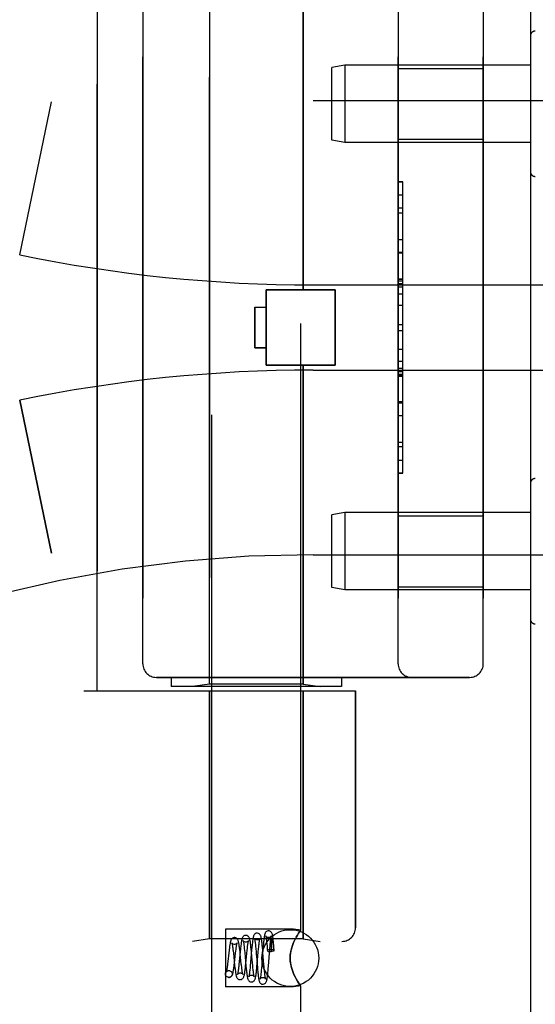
# Model space of a CAD drawing. Header units: inches. Extents: x 0 to 243, y 0 to 157.
# Tile 5 of 256: x 26.25 to 27.38, y 44.46 to 46.62. Entities that reach past the tile are written whole.
import ezdxf

# ---------------------------------------------------------------- set-up
doc = ezdxf.new("R2010")
doc.units = ezdxf.units.IN
doc.header["$LTSCALE"] = 13.357143
doc.header["$MEASUREMENT"] = 0
doc.linetypes.add('HIDDEN', pattern=[0.2, 0.1, -0.1])
doc.layers.get('0').update_dxf_attribs({"linetype": 'CONTINUOUS'})
doc.layers.add('LEFTHAND_DOOR_ASSEMBLY', color=7, linetype='CONTINUOUS')
doc.layers.add('RIGHTHAND_DOOR_ASSEMBLY', color=7, linetype='CONTINUOUS')

msp = doc.modelspace()

# ---------------------------------------------------------------- linework, layer by layer
at = {"color": 3, "linetype": 'Continuous'}
msp.add_line((27.3737, 112.9674), (27.3737, 41.1754), dxfattribs=at)
at = {"layer": 'LEFTHAND_DOOR_ASSEMBLY', "color": 8, "linetype": 'HIDDEN'}
for p, q in [((26.6717, 44.4184), (26.6717, 47.2664)), ((26.8677, 44.6199), (26.8677, 47.2664)), ((26.4197, 45.1464), (26.4197, 46.7464)), ((26.6667, 45.1617), (26.6667, 46.7312)), ((26.8727, 46.0294), (26.8727, 46.7312)), ((26.5197, 46.6864), (26.5197, 45.2064)), ((27.0822, 45.2064), (27.0822, 46.6864)), ((27.2697, 46.6864), (27.2697, 45.2064)), ((27.3737, 46.5888), (27.3737, 46.2891)), ((26.9646, 46.5239), (26.9362, 46.5189)), ((26.9362, 46.3589), (26.9362, 46.5189)), ((27.3737, 46.5239), (26.9646, 46.5239)), ((26.9646, 46.5239), (26.9646, 46.3539)), ((27.0822, 46.5169), (27.2697, 46.5169)), ((26.8947, 46.4464), (28.3127, 46.4464)), ((26.2487, 46.1065), (26.3185, 46.4431)), ((26.9646, 46.3539), (26.9362, 46.3589)), ((27.0822, 46.3609), (27.2697, 46.3609)), ((27.3737, 46.3539), (26.9646, 46.3539)), ((27.0922, 46.2674), (27.0822, 46.2674)), ((27.0822, 46.2672), (27.0922, 46.2672)), ((27.0922, 45.6255), (27.0922, 46.2674)), ((27.0922, 46.2091), (27.0822, 46.2091)), ((27.0822, 46.1989), (27.0922, 46.1989)), ((27.0822, 46.1401), (27.0922, 46.1401)), ((27.0922, 46.1098), (27.0822, 46.1098)), ((26.8947, 46.0402), (27.8623, 46.0402)), ((27.0922, 46.0532), (27.0822, 46.0532)), ((27.0922, 46.0531), (27.0822, 46.0531)), ((27.0822, 46.0528), (27.0922, 46.0528)), ((26.7917, 46.0294), (26.9437, 46.0294)), ((26.7917, 45.8634), (26.7917, 46.0294)), ((26.9437, 45.8634), (26.9437, 46.0294)), ((26.7667, 45.9914), (26.7917, 45.9914)), ((26.7667, 45.9914), (26.7667, 45.9014)), ((27.0922, 45.9949), (27.0822, 45.9949)), ((27.0822, 45.9527), (27.0922, 45.9527)), ((26.7667, 45.9014), (26.7917, 45.9014)), ((26.7917, 45.8634), (26.9437, 45.8634)), ((26.8727, 45.1617), (26.8727, 45.8634)), ((27.0822, 45.8726), (27.0922, 45.8726)), ((26.8947, 45.8527), (27.8623, 45.8527)), ((27.0822, 45.857), (27.0922, 45.857)), ((27.0822, 45.8494), (27.0922, 45.8494)), ((27.0822, 45.844), (27.0922, 45.844)), ((27.0822, 45.8392), (27.0922, 45.8392)), ((26.2487, 45.7864), (26.3185, 45.4498)), ((27.0822, 45.7808), (27.0922, 45.7808)), ((27.0822, 45.6545), (27.0922, 45.6545)), ((27.0822, 45.6255), (27.0922, 45.6255)), ((27.3737, 45.6038), (27.3737, 45.3041)), ((26.9646, 45.5389), (26.9362, 45.5339)), ((27.3737, 45.5389), (26.9646, 45.5389)), ((26.9646, 45.5389), (26.9646, 45.3689)), ((26.9362, 45.3739), (26.9362, 45.5339)), ((27.0822, 45.5319), (27.2697, 45.5319)), ((26.8947, 45.4464), (28.3127, 45.4464)), ((26.9646, 45.3689), (26.9362, 45.3739)), ((27.3737, 45.3689), (26.9646, 45.3689)), ((27.0822, 45.3759), (27.2697, 45.3759)), ((27.2397, 45.1764), (26.5497, 45.1764)), ((26.5822, 45.1764), (26.5822, 45.1564)), ((26.9572, 45.1764), (26.9572, 45.1564)), ((26.3897, 45.1464), (26.9885, 45.1464)), ((26.9572, 45.1564), (26.5822, 45.1564)), ((26.6667, 45.1617), (26.6292, 45.1564)), ((26.8727, 45.1617), (26.6667, 45.1617)), ((26.6667, 45.1464), (26.6667, 44.6005)), ((26.8727, 45.1617), (26.9102, 45.1564)), ((26.8727, 45.1464), (26.8727, 44.6005)), ((26.9885, 45.1464), (26.9885, 44.6252)), ((26.8517, 44.6219), (26.7017, 44.6219)), ((26.7017, 44.6219), (26.7017, 44.4949)), ((26.8677, 44.6199), (26.8517, 44.6219)), ((24.8947, 44.5952), (26.9585, 44.5952)), ((26.6667, 44.6005), (26.6292, 44.5952)), ((26.8727, 44.6005), (26.6667, 44.6005)), ((26.7586, 44.5778), (26.7581, 44.583)), ((26.76, 44.5814), (26.7595, 44.5757)), ((26.7679, 44.5877), (26.7683, 44.5837)), ((26.7683, 44.5837), (26.7687, 44.5794)), ((26.7747, 44.5785), (26.7751, 44.583)), ((26.7835, 44.5816), (26.783, 44.5867)), ((26.784, 44.5761), (26.7835, 44.5816)), ((26.785, 44.5838), (26.7845, 44.578)), ((26.7926, 44.5938), (26.793, 44.59)), ((26.7996, 44.5788), (26.8001, 44.5852)), ((26.8001, 44.5852), (26.8005, 44.5891)), ((26.8025, 44.5862), (26.8024, 44.5848)), ((26.8024, 44.5848), (26.8024, 44.5832)), ((26.8024, 44.5832), (26.8024, 44.5806)), ((26.8026, 44.5904), (26.8025, 44.5895)), ((26.8025, 44.5895), (26.8025, 44.5885)), ((26.8025, 44.5885), (26.8025, 44.5874)), ((26.8025, 44.5874), (26.8025, 44.5862)), ((26.8026, 44.5919), (26.8026, 44.5912)), ((26.8026, 44.5912), (26.8026, 44.5904)), ((26.8074, 44.5868), (26.8072, 44.5882)), ((26.8076, 44.5852), (26.8074, 44.5868)), ((26.8078, 44.5835), (26.8076, 44.5852)), ((26.808, 44.5816), (26.8078, 44.5835)), ((26.8083, 44.5794), (26.808, 44.5816)), ((26.8092, 44.575), (26.8085, 44.5837)), ((26.8517, 44.5924), (26.8546, 44.5987)), ((26.8727, 44.6005), (26.9102, 44.5952)), ((26.7092, 44.5698), (26.7072, 44.5509)), ((26.7188, 44.5746), (26.7193, 44.5695)), ((26.7193, 44.5695), (26.7202, 44.5609)), ((26.7202, 44.5609), (26.7212, 44.5518)), ((26.7218, 44.5483), (26.7242, 44.5694)), ((26.7242, 44.5694), (26.7247, 44.5739)), ((26.7344, 44.5727), (26.7322, 44.5501)), ((26.734, 44.5724), (26.7334, 44.5777)), ((26.7346, 44.5668), (26.734, 44.5724)), ((26.736, 44.5528), (26.7346, 44.5668)), ((26.7434, 44.5798), (26.7439, 44.5755)), ((26.7439, 44.5755), (26.7443, 44.5708)), ((26.7443, 44.5708), (26.7453, 44.5604)), ((26.7453, 44.5604), (26.7461, 44.5519)), ((26.7467, 44.5462), (26.749, 44.5689)), ((26.749, 44.5689), (26.7496, 44.5757)), ((26.7496, 44.5757), (26.7501, 44.5798)), ((26.7595, 44.5757), (26.7572, 44.5497)), ((26.7591, 44.5724), (26.7586, 44.5778)), ((26.7602, 44.5614), (26.7591, 44.5724)), ((26.7614, 44.5483), (26.7602, 44.5614)), ((26.7687, 44.5794), (26.7694, 44.5722)), ((26.7694, 44.5722), (26.7698, 44.567)), ((26.7718, 44.5459), (26.774, 44.5712)), ((26.774, 44.5712), (26.7747, 44.5785)), ((26.7845, 44.578), (26.7818, 44.5439)), ((26.7845, 44.5704), (26.784, 44.5761)), ((26.7866, 44.5442), (26.7845, 44.5704)), ((26.7965, 44.5408), (26.7996, 44.5788)), ((26.8017, 44.5727), (26.8024, 44.5727)), ((26.8024, 44.5806), (26.8024, 44.5775)), ((26.8024, 44.5775), (26.8024, 44.574)), ((26.8024, 44.574), (26.8024, 44.5727)), ((26.8086, 44.577), (26.8083, 44.5794)), ((26.8088, 44.5743), (26.8086, 44.577)), ((26.7212, 44.5518), (26.7221, 44.5427)), ((26.7221, 44.5427), (26.7228, 44.5372)), ((26.7322, 44.5501), (26.7317, 44.545)), ((26.7368, 44.545), (26.736, 44.5528)), ((26.7461, 44.5519), (26.7471, 44.5407)), ((26.7462, 44.5411), (26.7467, 44.5462)), ((26.7471, 44.5407), (26.7477, 44.5354)), ((26.7565, 44.542), (26.7561, 44.5372)), ((26.7572, 44.5497), (26.7565, 44.542)), ((26.762, 44.5412), (26.7614, 44.5483)), ((26.7625, 44.5369), (26.762, 44.5412)), ((26.7713, 44.5403), (26.7718, 44.5459)), ((26.7717, 44.5442), (26.7722, 44.5385)), ((26.7722, 44.5385), (26.7727, 44.533)), ((26.7818, 44.5439), (26.7812, 44.5365)), ((26.7871, 44.539), (26.7866, 44.5442)), ((26.7875, 44.5342), (26.7871, 44.539)), ((26.7961, 44.5354), (26.7965, 44.5408)), ((26.7092, 44.5309), (26.7106, 44.5308)), ((26.7093, 44.5309), (26.7106, 44.5308)), ((26.7477, 44.5354), (26.7482, 44.5305)), ((26.7629, 44.5328), (26.7625, 44.5369)), ((26.7727, 44.533), (26.7732, 44.5277)), ((26.7812, 44.5365), (26.7808, 44.532)), ((26.7879, 44.5298), (26.7875, 44.5342)), ((26.7883, 44.5258), (26.7879, 44.5298)), ((26.8546, 44.5182), (26.8517, 44.5245)), ((26.8517, 44.4949), (26.7017, 44.4949)), ((26.7078, 44.5161), (26.7093, 44.5159)), ((26.7092, 44.5159), (26.7078, 44.5161)), ((26.8677, 44.497), (26.8517, 44.4949)), ((26.8674, 44.4974), (26.8677, 44.497)), ((26.8677, 44.4184), (26.8677, 44.497))]:
    msp.add_line(p, q, dxfattribs=at)
for points in [[(26.7218, 44.6035), (26.7211, 44.6034), (26.7192, 44.603), (26.7175, 44.6022), (26.7161, 44.6011), (26.7152, 44.5999), (26.7145, 44.5988), (26.714, 44.5978), (26.7136, 44.5967), (26.7132, 44.5956), (26.7129, 44.5945), (26.7126, 44.5932), (26.7123, 44.5917), (26.712, 44.5901), (26.7117, 44.5884), (26.7114, 44.5865), (26.7111, 44.5844), (26.7108, 44.5823), (26.7105, 44.5799), (26.7102, 44.5775), (26.7099, 44.575), (26.7092, 44.5698)], [(26.7334, 44.5777), (26.7331, 44.5802), (26.7328, 44.5825), (26.7324, 44.5848), (26.7321, 44.5868), (26.7318, 44.5888), (26.7315, 44.5906), (26.7312, 44.5922), (26.7309, 44.5936), (26.7306, 44.595), (26.7302, 44.5962), (26.7298, 44.5973), (26.7293, 44.5984), (26.7287, 44.5996), (26.7277, 44.6008), (26.7264, 44.602), (26.7246, 44.6029), (26.7227, 44.6034), (26.7218, 44.6035)], [(26.7468, 44.6085), (26.746, 44.6084), (26.7441, 44.608), (26.7424, 44.6071), (26.7411, 44.606), (26.7401, 44.6048), (26.7394, 44.6036), (26.7389, 44.6025), (26.7385, 44.6013), (26.7381, 44.6), (26.7378, 44.5986), (26.7375, 44.5971), (26.7371, 44.5953), (26.7368, 44.5933), (26.7365, 44.5912), (26.7362, 44.5888), (26.7359, 44.5864), (26.7356, 44.5838), (26.7353, 44.5811), (26.735, 44.5784), (26.7344, 44.5727)], [(26.7581, 44.583), (26.7578, 44.5854), (26.7575, 44.5877), (26.7572, 44.5899), (26.7569, 44.5919), (26.7567, 44.5938), (26.7564, 44.5956), (26.7561, 44.5972), (26.7558, 44.5986), (26.7555, 44.6), (26.7551, 44.6012), (26.7548, 44.6023), (26.7543, 44.6034), (26.7537, 44.6045), (26.7528, 44.6057), (26.7514, 44.6069), (26.7497, 44.6079), (26.7478, 44.6084), (26.7468, 44.6085)], [(26.7718, 44.6135), (26.771, 44.6134), (26.7691, 44.613), (26.7674, 44.6121), (26.7661, 44.611), (26.7651, 44.6099), (26.7645, 44.6088), (26.764, 44.6077), (26.7637, 44.6067), (26.7633, 44.6056), (26.763, 44.6044), (26.7628, 44.6031), (26.7625, 44.6017), (26.7622, 44.6), (26.7619, 44.5982), (26.7617, 44.5963), (26.7614, 44.5942), (26.7611, 44.5919), (26.7609, 44.5894), (26.7606, 44.5869), (26.76, 44.5814)], [(26.783, 44.5867), (26.7827, 44.589), (26.7825, 44.5913), (26.7822, 44.5934), (26.782, 44.5954), (26.7817, 44.5972), (26.7815, 44.5989), (26.7813, 44.6005), (26.781, 44.6019), (26.7808, 44.6032), (26.7805, 44.6044), (26.7803, 44.6055), (26.78, 44.6065), (26.7796, 44.6075), (26.7792, 44.6085), (26.7786, 44.6096), (26.7777, 44.6107), (26.7764, 44.6119), (26.7746, 44.6129), (26.7727, 44.6134), (26.7718, 44.6135)], [(26.7968, 44.6185), (26.7959, 44.6184), (26.7941, 44.618), (26.7924, 44.6171), (26.7911, 44.616), (26.7902, 44.6149), (26.7895, 44.6138), (26.7891, 44.6128), (26.7888, 44.6119), (26.7885, 44.6109), (26.7882, 44.6098), (26.788, 44.6087), (26.7877, 44.6074), (26.7875, 44.606), (26.7872, 44.6044), (26.787, 44.6027), (26.7867, 44.6008), (26.7865, 44.5988), (26.7863, 44.5966), (26.786, 44.5943), (26.7858, 44.5918), (26.7855, 44.5892), (26.785, 44.5838)], [(26.7968, 44.6035), (26.7958, 44.6035), (26.794, 44.604), (26.7926, 44.6049), (26.7915, 44.6058), (26.791, 44.6065), (26.7907, 44.607), (26.7906, 44.6072)], [(26.7906, 44.6072), (26.7906, 44.6071), (26.7907, 44.6069), (26.7908, 44.6066), (26.7909, 44.606), (26.7911, 44.6054), (26.7912, 44.6046), (26.7914, 44.6037), (26.7915, 44.6026), (26.7917, 44.6014), (26.7919, 44.6001), (26.792, 44.5987), (26.7922, 44.5972), (26.7924, 44.5955), (26.7926, 44.5938)], [(26.8078, 44.5917), (26.8075, 44.5941), (26.8073, 44.5964), (26.8071, 44.5986), (26.8068, 44.6006), (26.8066, 44.6024), (26.8064, 44.6041), (26.8061, 44.6057), (26.8059, 44.6071), (26.8057, 44.6084), (26.8054, 44.6095), (26.8052, 44.6106), (26.8049, 44.6116), (26.8046, 44.6126), (26.8041, 44.6136), (26.8036, 44.6146), (26.8027, 44.6157), (26.8014, 44.6169), (26.7997, 44.6179), (26.7978, 44.6184), (26.7968, 44.6185)], [(26.8029, 44.6069), (26.8029, 44.6071), (26.8029, 44.6071), (26.8029, 44.607), (26.8027, 44.6067), (26.8023, 44.6061), (26.8016, 44.6054), (26.8006, 44.6046), (26.7993, 44.604), (26.7978, 44.6035), (26.7968, 44.6035)], [(26.8005, 44.5891), (26.8008, 44.5927), (26.801, 44.5944), (26.8012, 44.596), (26.8013, 44.5975), (26.8015, 44.5989), (26.8017, 44.6002), (26.8019, 44.6014), (26.802, 44.6025), (26.8022, 44.6035), (26.8023, 44.6044), (26.8025, 44.6052), (26.8026, 44.6059), (26.8027, 44.6064), (26.8028, 44.6068), (26.8029, 44.6069)], [(26.8674, 44.6195), (26.8665, 44.6182), (26.8649, 44.616), (26.8628, 44.613), (26.8603, 44.609), (26.8575, 44.6042), (26.8546, 44.5987), (26.8517, 44.5924)], [(26.8575, 44.6042), (26.8603, 44.609), (26.8628, 44.613), (26.8649, 44.616)], [(26.8665, 44.6182), (26.8674, 44.6195), (26.8677, 44.6199)], [(26.7218, 44.5885), (26.7209, 44.5885), (26.7192, 44.589), (26.7179, 44.5897), (26.7169, 44.5906), (26.7163, 44.5912), (26.716, 44.5917), (26.716, 44.5918), (26.716, 44.5917)], [(26.716, 44.5917), (26.716, 44.5917), (26.7161, 44.5913), (26.7163, 44.5907), (26.7165, 44.5899), (26.7167, 44.5889), (26.7169, 44.5877), (26.7172, 44.5863), (26.7174, 44.5848), (26.7177, 44.583), (26.7179, 44.5812), (26.7182, 44.5791), (26.7185, 44.5769), (26.7188, 44.5746)], [(26.7275, 44.5913), (26.7275, 44.5915), (26.7276, 44.5917), (26.7276, 44.5917), (26.7274, 44.5914), (26.727, 44.5909), (26.7264, 44.5902), (26.7253, 44.5894), (26.724, 44.5888), (26.7224, 44.5885), (26.7218, 44.5885)], [(26.7247, 44.5739), (26.7252, 44.5781), (26.7255, 44.58), (26.7257, 44.5818), (26.7259, 44.5834), (26.7262, 44.585), (26.7264, 44.5864), (26.7266, 44.5876), (26.7268, 44.5887), (26.7271, 44.5897), (26.7272, 44.5905), (26.7274, 44.5911), (26.7275, 44.5913)], [(26.7468, 44.5935), (26.7458, 44.5935), (26.7441, 44.594), (26.7427, 44.5948), (26.7417, 44.5957), (26.7412, 44.5964), (26.7409, 44.5968), (26.7408, 44.5969), (26.7409, 44.5969)], [(26.7409, 44.5969), (26.7409, 44.5969), (26.7409, 44.5966), (26.7411, 44.5961), (26.7412, 44.5955), (26.7414, 44.5947), (26.7416, 44.5938), (26.7418, 44.5927), (26.742, 44.5915), (26.7422, 44.5902), (26.7424, 44.5888), (26.7426, 44.5872), (26.7428, 44.5855), (26.743, 44.5837), (26.7432, 44.5818), (26.7434, 44.5798)], [(26.7526, 44.5965), (26.7527, 44.5967), (26.7527, 44.5969), (26.7527, 44.5968), (26.7525, 44.5965), (26.7521, 44.596), (26.7515, 44.5953), (26.7505, 44.5945), (26.7492, 44.5939), (26.7478, 44.5935), (26.7468, 44.5935)], [(26.7501, 44.5798), (26.7505, 44.5836), (26.7507, 44.5853), (26.7509, 44.5869), (26.7512, 44.5885), (26.7514, 44.5899), (26.7516, 44.5912), (26.7517, 44.5924), (26.7519, 44.5934), (26.7521, 44.5944), (26.7523, 44.5952), (26.7524, 44.5959), (26.7526, 44.5964), (26.7526, 44.5965)], [(26.7718, 44.5985), (26.7708, 44.5985), (26.769, 44.599), (26.7676, 44.5999), (26.7666, 44.6008), (26.766, 44.6015), (26.7658, 44.6019), (26.7657, 44.6021), (26.7657, 44.602)], [(26.7657, 44.602), (26.7657, 44.602), (26.7658, 44.6018), (26.7659, 44.6013), (26.7661, 44.6007), (26.7662, 44.6), (26.7664, 44.5992), (26.7665, 44.5982), (26.7667, 44.597), (26.7669, 44.5958), (26.7671, 44.5944), (26.7673, 44.5929), (26.7675, 44.5912), (26.7677, 44.5895), (26.7679, 44.5877)], [(26.7777, 44.6017), (26.7778, 44.6019), (26.7778, 44.602), (26.7778, 44.6019), (26.7776, 44.6016), (26.7772, 44.6011), (26.7766, 44.6004), (26.7756, 44.5996), (26.7743, 44.5989), (26.7728, 44.5985), (26.7718, 44.5985)], [(26.7751, 44.583), (26.7756, 44.587), (26.7758, 44.5889), (26.776, 44.5906), (26.7762, 44.5923), (26.7764, 44.5938), (26.7766, 44.5953), (26.7768, 44.5966), (26.7769, 44.5977), (26.7771, 44.5988), (26.7773, 44.5997), (26.7774, 44.6005), (26.7776, 44.6011), (26.7777, 44.6016), (26.7777, 44.6017)], [(26.793, 44.59), (26.7934, 44.5857), (26.7935, 44.5835)], [(26.7935, 44.5835), (26.7941, 44.5764), (26.7942, 44.5749)], [(26.8027, 44.5928), (26.8027, 44.5925), (26.8026, 44.5919)], [(26.8072, 44.5882), (26.8071, 44.5888), (26.807, 44.5894), (26.8069, 44.5899), (26.8068, 44.5905), (26.8067, 44.5909), (26.8067, 44.5914), (26.8066, 44.5918), (26.8065, 44.5923), (26.8064, 44.5927), (26.8063, 44.593), (26.8063, 44.5934), (26.8062, 44.5937), (26.8061, 44.594), (26.8061, 44.5943), (26.806, 44.5946), (26.8059, 44.5948), (26.8059, 44.5951), (26.8058, 44.5953), (26.8057, 44.5956), (26.8057, 44.5958), (26.8056, 44.596), (26.8056, 44.5962), (26.8055, 44.5964), (26.8054, 44.5966), (26.8054, 44.5968), (26.8053, 44.5969), (26.8052, 44.5971), (26.8052, 44.5973), (26.8051, 44.5974), (26.805, 44.5976), (26.805, 44.5977), (26.8049, 44.5978), (26.8048, 44.598), (26.8047, 44.5981), (26.8047, 44.5982), (26.8046, 44.5983), (26.8045, 44.5983), (26.8044, 44.5984), (26.8044, 44.5985), (26.8043, 44.5985), (26.8041, 44.5985), (26.804, 44.5985), (26.8039, 44.5984), (26.8037, 44.5982), (26.8036, 44.5981), (26.8035, 44.5979), (26.8035, 44.5977), (26.8034, 44.5975), (26.8033, 44.5974), (26.8033, 44.5972), (26.8033, 44.5971), (26.8032, 44.5969), (26.8032, 44.5968), (26.8032, 44.5967), (26.8031, 44.5965), (26.8031, 44.5964), (26.8031, 44.5963), (26.8031, 44.5962), (26.803, 44.596), (26.803, 44.5959), (26.803, 44.5958), (26.803, 44.5956), (26.803, 44.5955), (26.8029, 44.5954), (26.8029, 44.5952), (26.8029, 44.5951), (26.8029, 44.5949), (26.8029, 44.5947), (26.8029, 44.5946), (26.8028, 44.5944), (26.8028, 44.5942), (26.8028, 44.594), (26.8028, 44.5938), (26.8028, 44.5936), (26.8027, 44.5933), (26.8027, 44.5928)], [(26.8085, 44.5837), (26.8082, 44.5865), (26.8078, 44.5917)], [(26.8517, 44.5245), (26.8492, 44.5311), (26.8471, 44.5379), (26.8456, 44.5447), (26.8447, 44.5517), (26.8444, 44.5586), (26.8447, 44.5655), (26.8456, 44.5723), (26.8472, 44.5791), (26.8492, 44.5858), (26.8517, 44.5924)], [(26.8517, 44.5924), (26.85, 44.5881), (26.8485, 44.5837), (26.8472, 44.5791), (26.846, 44.5743), (26.8451, 44.5692), (26.8446, 44.5639), (26.8444, 44.5585), (26.8446, 44.5531), (26.8451, 44.5478), (26.846, 44.5426), (26.8472, 44.5378), (26.8485, 44.5332), (26.85, 44.5288), (26.8517, 44.5245)], [(26.7698, 44.567), (26.7707, 44.5558), (26.7717, 44.5442)], [(26.8017, 44.5773), (26.7997, 44.5772), (26.798, 44.577), (26.7964, 44.5766), (26.7952, 44.5761), (26.7945, 44.5756), (26.7943, 44.575), (26.7943, 44.5749)], [(26.7943, 44.5749), (26.7945, 44.5744), (26.7952, 44.5738), (26.7964, 44.5733), (26.798, 44.573), (26.7997, 44.5728), (26.8017, 44.5727)], [(26.8092, 44.575), (26.8091, 44.5753), (26.8086, 44.5759), (26.8078, 44.5763), (26.8066, 44.5767), (26.8051, 44.577), (26.8035, 44.5772), (26.8017, 44.5773)], [(26.8088, 44.5743), (26.8072, 44.5739), (26.8055, 44.5735), (26.804, 44.5731), (26.8024, 44.5727)], [(26.8088, 44.5743), (26.8092, 44.5748), (26.8092, 44.575)], [(26.7072, 44.5509), (26.7066, 44.5461), (26.7063, 44.5439), (26.7061, 44.5418), (26.7058, 44.5398), (26.7055, 44.5379), (26.7053, 44.5362), (26.705, 44.5346), (26.7048, 44.5331), (26.7046, 44.5318), (26.7043, 44.5306), (26.7041, 44.5296), (26.7039, 44.5288), (26.7037, 44.5282), (26.7036, 44.5278), (26.7036, 44.5278)], [(26.7093, 44.5159), (26.7102, 44.516), (26.7121, 44.5165), (26.7139, 44.5175), (26.7153, 44.5187), (26.7162, 44.5199), (26.7169, 44.5211), (26.7174, 44.5222), (26.7178, 44.5234), (26.7182, 44.5247), (26.7186, 44.5262), (26.7189, 44.5277), (26.7192, 44.5295), (26.7196, 44.5314), (26.7199, 44.5334), (26.7202, 44.5357), (26.7205, 44.538), (26.7209, 44.5405), (26.7212, 44.543), (26.7218, 44.5483)], [(26.7317, 44.545), (26.7311, 44.5402), (26.7309, 44.538), (26.7306, 44.5359), (26.7304, 44.5339), (26.7302, 44.5321), (26.7299, 44.5303), (26.7297, 44.5288), (26.7295, 44.5274), (26.7292, 44.5261), (26.729, 44.525), (26.7288, 44.5241), (26.7287, 44.5234), (26.7286, 44.5232)], [(26.7343, 44.5109), (26.7353, 44.511), (26.7372, 44.5115), (26.7389, 44.5125), (26.7402, 44.5137), (26.7412, 44.5148), (26.7418, 44.516), (26.7423, 44.5172), (26.7427, 44.5185), (26.7431, 44.5199), (26.7435, 44.5216), (26.7439, 44.5233), (26.7442, 44.5253), (26.7445, 44.5273), (26.7448, 44.5294), (26.7451, 44.5316), (26.7454, 44.5339), (26.7457, 44.5363), (26.7462, 44.5411)], [(26.7376, 44.5381), (26.7371, 44.5426), (26.7368, 44.545)], [(26.7402, 44.5226), (26.7401, 44.5228), (26.74, 44.5231), (26.7398, 44.5237), (26.7397, 44.5245), (26.7395, 44.5254), (26.7393, 44.5265), (26.739, 44.5277), (26.7388, 44.5291), (26.7386, 44.5307), (26.7384, 44.5323), (26.7381, 44.5341), (26.7379, 44.5361), (26.7376, 44.5381)], [(26.7593, 44.5059), (26.7602, 44.506), (26.7622, 44.5065), (26.7639, 44.5075), (26.7652, 44.5087), (26.7661, 44.5099), (26.7668, 44.511), (26.7672, 44.512), (26.7675, 44.5131), (26.7679, 44.5142), (26.7681, 44.5154), (26.7684, 44.5167), (26.7687, 44.5181), (26.769, 44.5197), (26.7692, 44.5215), (26.7695, 44.5234), (26.7697, 44.5254), (26.77, 44.5276), (26.7703, 44.5299), (26.7705, 44.5324), (26.7708, 44.5349), (26.7713, 44.5403)], [(26.7078, 44.5161), (26.7072, 44.5163), (26.7055, 44.517), (26.7039, 44.5182), (26.7027, 44.5197), (26.702, 44.5215), (26.7018, 44.5234), (26.702, 44.5254), (26.7027, 44.5272), (26.7039, 44.5287), (26.7055, 44.5299), (26.7072, 44.5306), (26.7092, 44.5309)], [(26.7036, 44.5278), (26.7036, 44.5277), (26.7036, 44.5278), (26.7039, 44.5282), (26.7044, 44.5289), (26.7054, 44.5297), (26.7068, 44.5304), (26.7085, 44.5309), (26.7093, 44.5309)], [(26.7106, 44.5308), (26.7112, 44.5306), (26.713, 44.5299), (26.7145, 44.5287), (26.7157, 44.5272), (26.7164, 44.5254), (26.7167, 44.5234), (26.7164, 44.5215), (26.7157, 44.5197), (26.7145, 44.5182), (26.713, 44.517), (26.7112, 44.5163), (26.7092, 44.5159)], [(26.7228, 44.5372), (26.7231, 44.5347), (26.7234, 44.5323), (26.7237, 44.53), (26.724, 44.5279), (26.7243, 44.526), (26.7245, 44.5243), (26.7248, 44.5227), (26.7251, 44.5213), (26.7254, 44.52), (26.7257, 44.5188), (26.7261, 44.5177), (26.7265, 44.5167), (26.7269, 44.5156), (26.7277, 44.5145), (26.7287, 44.5133), (26.73, 44.5122), (26.7317, 44.5114), (26.7336, 44.511), (26.7343, 44.5109)], [(26.7286, 44.5232), (26.7285, 44.5229), (26.7284, 44.5226), (26.7284, 44.5225), (26.7285, 44.5228), (26.7289, 44.5234), (26.7297, 44.5241), (26.7308, 44.525), (26.7322, 44.5256), (26.7337, 44.5259), (26.7343, 44.5259)], [(26.7343, 44.5259), (26.7353, 44.5259), (26.7367, 44.5255), (26.7379, 44.5249), (26.7389, 44.5242), (26.7396, 44.5235), (26.74, 44.5229), (26.7402, 44.5226), (26.7402, 44.5226)], [(26.7482, 44.5305), (26.7485, 44.5282), (26.7487, 44.5261), (26.749, 44.524), (26.7492, 44.5222), (26.7495, 44.5204), (26.7498, 44.5188), (26.75, 44.5174), (26.7503, 44.516), (26.7505, 44.5148), (26.7508, 44.5137), (26.7511, 44.5127), (26.7515, 44.5117), (26.752, 44.5106), (26.7527, 44.5095), (26.7536, 44.5083), (26.755, 44.5072), (26.7567, 44.5064), (26.7585, 44.506), (26.7593, 44.5059)], [(26.7534, 44.5179), (26.7534, 44.5176), (26.7533, 44.5174), (26.7534, 44.5177), (26.7538, 44.5183), (26.7545, 44.519), (26.7556, 44.5199), (26.7571, 44.5206), (26.7586, 44.5209), (26.7593, 44.5209)], [(26.7561, 44.5372), (26.7556, 44.5329), (26.7554, 44.5309), (26.7552, 44.529), (26.755, 44.5273), (26.7548, 44.5256), (26.7546, 44.5241), (26.7544, 44.5228), (26.7542, 44.5215), (26.754, 44.5204), (26.7538, 44.5195), (26.7536, 44.5187), (26.7535, 44.5181), (26.7534, 44.5179)], [(26.7593, 44.5209), (26.7604, 44.5209), (26.7618, 44.5205), (26.7631, 44.5198), (26.764, 44.5191), (26.7647, 44.5184), (26.7651, 44.5178), (26.7653, 44.5175), (26.7653, 44.5174)], [(26.7653, 44.5174), (26.7652, 44.5176), (26.7651, 44.5179), (26.765, 44.5185), (26.7649, 44.5191), (26.7647, 44.52), (26.7645, 44.5209), (26.7643, 44.522), (26.7641, 44.5232), (26.7639, 44.5245), (26.7637, 44.526), (26.7635, 44.5275), (26.7633, 44.5292), (26.7631, 44.531), (26.7629, 44.5328)], [(26.7732, 44.5277), (26.7734, 44.5252), (26.7737, 44.5228), (26.7739, 44.5206), (26.7742, 44.5186), (26.7744, 44.5167), (26.7747, 44.515), (26.7749, 44.5134), (26.7752, 44.512), (26.7754, 44.5107), (26.7757, 44.5096), (26.7759, 44.5085), (26.7762, 44.5075), (26.7766, 44.5066), (26.777, 44.5056), (26.7777, 44.5045), (26.7786, 44.5034), (26.78, 44.5023), (26.7816, 44.5014), (26.7835, 44.501), (26.7843, 44.5009)], [(26.7808, 44.532), (26.7804, 44.5279), (26.7802, 44.526), (26.78, 44.5242), (26.7798, 44.5225), (26.7796, 44.521), (26.7795, 44.5195), (26.7793, 44.5182), (26.7791, 44.5169), (26.7789, 44.5158), (26.7788, 44.5149), (26.7786, 44.514), (26.7785, 44.5133), (26.7783, 44.5128), (26.7783, 44.5127)], [(26.7843, 44.5009), (26.7852, 44.501), (26.7871, 44.5015), (26.7889, 44.5025), (26.7902, 44.5036), (26.7911, 44.5048), (26.7917, 44.5059), (26.7921, 44.5069), (26.7924, 44.5078), (26.7927, 44.5088), (26.793, 44.5099), (26.7932, 44.5111), (26.7935, 44.5124), (26.7937, 44.5138), (26.7939, 44.5154), (26.7942, 44.5171), (26.7944, 44.519), (26.7946, 44.521), (26.7949, 44.5231), (26.7951, 44.5254), (26.7954, 44.5278), (26.7956, 44.5302), (26.7961, 44.5354)], [(26.7904, 44.5123), (26.7904, 44.5123), (26.7904, 44.5124), (26.7903, 44.5127), (26.7901, 44.5132), (26.79, 44.5139), (26.7898, 44.5147), (26.7897, 44.5156), (26.7895, 44.5167), (26.7893, 44.5179), (26.7891, 44.5192), (26.7889, 44.5207), (26.7887, 44.5223), (26.7885, 44.524), (26.7883, 44.5258)], [(26.8517, 44.5245), (26.8546, 44.5182), (26.8575, 44.5127), (26.8603, 44.5079), (26.8628, 44.5039), (26.8649, 44.5009)], [(26.7783, 44.5127), (26.7782, 44.5125), (26.7782, 44.5123), (26.7782, 44.5123), (26.7783, 44.5126), (26.7787, 44.5132), (26.7794, 44.5139), (26.7805, 44.5148), (26.7819, 44.5155), (26.7835, 44.5159), (26.7843, 44.5159)], [(26.7843, 44.5159), (26.7854, 44.5159), (26.7868, 44.5154), (26.7881, 44.5148), (26.7891, 44.514), (26.7898, 44.5133), (26.7902, 44.5127), (26.7903, 44.5124), (26.7904, 44.5123)], [(26.8677, 44.497), (26.8674, 44.4974), (26.8665, 44.4987), (26.8649, 44.5009), (26.8628, 44.5039), (26.8603, 44.5079), (26.8575, 44.5127)]]:
    msp.add_lwpolyline(points, dxfattribs=at)
msp.add_circle((26.8447, 44.5584), 0.0625, dxfattribs=at)
for centre, radius, start, end in [((26.8947, 49.2216), 2.7751, 223.8884, 270), ((27.3837, 46.5888), 0.01, 86.7754, 180), ((27.3837, 46.2891), 0.01, 180, 273.2246), ((26.8947, 49.2216), 3.1814, 258.2843, 270), ((26.8947, 42.6713), 3.1814, 90, 101.7157), ((27.3837, 45.6038), 0.01, 86.7754, 180), ((26.8947, 42.6713), 2.7751, 90, 136.1116), ((27.3837, 45.3041), 0.01, 180, 273.2246), ((26.5497, 45.2064), 0.03, 180, 270), ((27.1122, 45.2064), 0.03, 180, 270), ((27.2397, 45.2064), 0.03, 270, 360), ((26.9585, 44.6252), 0.03, 270, 360)]:
    msp.add_arc(centre, radius, start, end, dxfattribs=at)
at = {"layer": 'RIGHTHAND_DOOR_ASSEMBLY', "color": 8, "linetype": 'HIDDEN'}
for p, q in [((26.4197, 46.7464), (26.4197, 45.1464)), ((26.6667, 46.7312), (26.6667, 45.1617)), ((26.8727, 46.7312), (26.8727, 46.0294)), ((26.5197, 45.2064), (26.5197, 46.6864)), ((27.0822, 46.6864), (27.0822, 45.2064)), ((27.2697, 45.2064), (27.2697, 46.6864)), ((27.0822, 46.5169), (27.2697, 46.5169)), ((26.8947, 46.4464), (28.3127, 46.4464)), ((26.2487, 46.1065), (26.3185, 46.4431)), ((27.0822, 46.3609), (27.2697, 46.3609)), ((27.0822, 46.2674), (27.0922, 46.2674)), ((27.0922, 45.6255), (27.0922, 46.2674)), ((27.0822, 46.2384), (27.0922, 46.2384)), ((27.0822, 46.1121), (27.0922, 46.1121)), ((26.8947, 46.0402), (27.8623, 46.0402)), ((27.0822, 46.0537), (27.0922, 46.0537)), ((27.0822, 46.0489), (27.0922, 46.0489)), ((27.0822, 46.0435), (27.0922, 46.0435)), ((27.0822, 46.0359), (27.0922, 46.0359)), ((26.9437, 46.0294), (26.7917, 46.0294)), ((26.7917, 46.0294), (26.7917, 45.8634)), ((26.9437, 46.0294), (26.9437, 45.8634)), ((27.0822, 46.0203), (27.0922, 46.0203)), ((26.7667, 45.9914), (26.7917, 45.9914)), ((26.7667, 45.9014), (26.7667, 45.9914)), ((27.0822, 45.9402), (27.0922, 45.9402)), ((26.7917, 45.9014), (26.7667, 45.9014)), ((27.0922, 45.898), (27.0822, 45.898)), ((26.9437, 45.8634), (26.7917, 45.8634)), ((26.8727, 45.8634), (26.8727, 45.1617)), ((26.8947, 45.8527), (27.8623, 45.8527)), ((27.0822, 45.8401), (27.0922, 45.8401)), ((27.0922, 45.8398), (27.0822, 45.8398)), ((27.0922, 45.8397), (27.0822, 45.8397)), ((26.3185, 45.4498), (26.2487, 45.7864)), ((27.0922, 45.7831), (27.0822, 45.7831)), ((27.0822, 45.7528), (27.0922, 45.7528)), ((27.0822, 45.694), (27.0922, 45.694)), ((27.0922, 45.6838), (27.0822, 45.6838)), ((27.0822, 45.6257), (27.0922, 45.6257)), ((27.0922, 45.6255), (27.0822, 45.6255)), ((27.0822, 45.5319), (27.2697, 45.5319)), ((26.8947, 45.4464), (28.3127, 45.4464)), ((27.0822, 45.3759), (27.2697, 45.3759)), ((26.5497, 45.1764), (27.2397, 45.1764)), ((26.5822, 45.1764), (26.5822, 45.1564)), ((26.9572, 45.1764), (26.9572, 45.1564)), ((26.3897, 45.1464), (26.9885, 45.1464)), ((26.9572, 45.1564), (26.5822, 45.1564)), ((26.6667, 45.1617), (26.6292, 45.1564)), ((26.8727, 45.1617), (26.6667, 45.1617)), ((26.6667, 44.6005), (26.6667, 45.1464)), ((26.8727, 45.1617), (26.9102, 45.1564)), ((26.8727, 44.6005), (26.8727, 45.1464)), ((26.9885, 44.6252), (26.9885, 45.1464)), ((24.8947, 44.5952), (26.9585, 44.5952)), ((26.6667, 44.6005), (26.6292, 44.5952)), ((26.8727, 44.6005), (26.6667, 44.6005)), ((26.8727, 44.6005), (26.9102, 44.5952))]:
    msp.add_line(p, q, dxfattribs=at)
for centre, radius, start, end in [((26.8947, 49.2216), 2.7751, 223.8884, 270), ((26.8947, 49.2216), 3.1814, 258.2843, 270), ((26.8947, 42.6713), 3.1814, 90, 101.7157), ((26.8947, 42.6713), 2.7751, 90, 136.1116), ((26.5497, 45.2064), 0.03, 180, 270), ((27.1122, 45.2064), 0.03, 180, 270), ((27.2397, 45.2064), 0.03, 270, 360), ((26.9585, 44.6252), 0.03, 270, 360)]:
    msp.add_arc(centre, radius, start, end, dxfattribs=at)

doc.saveas('drawing.dxf')
